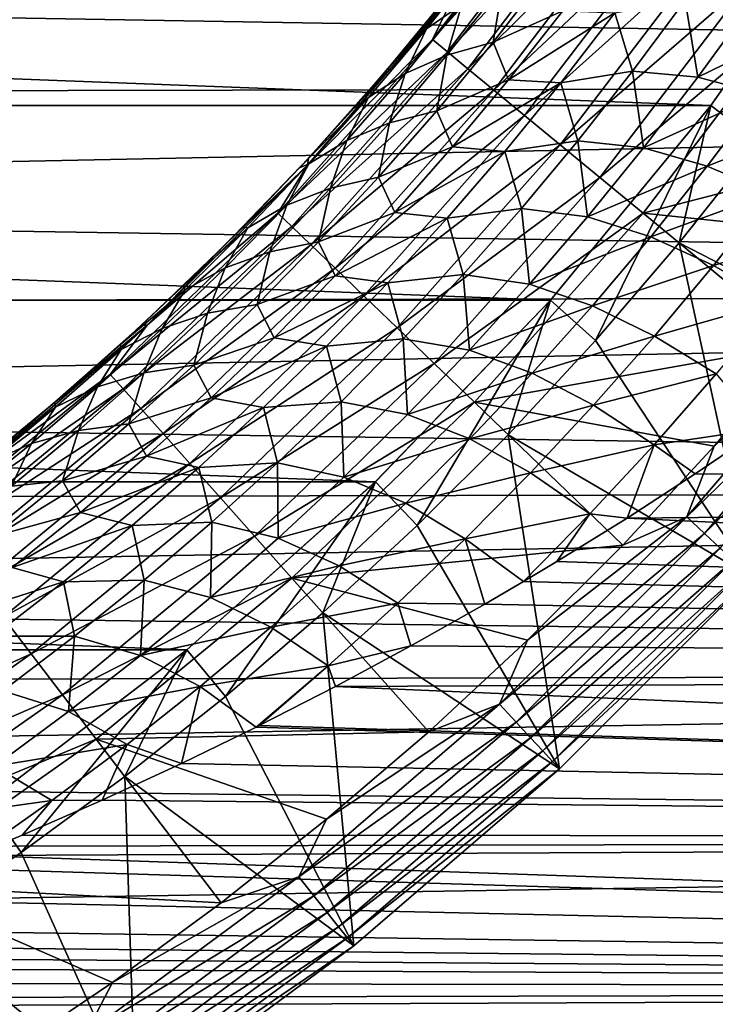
# Model space of a CAD drawing. Header units: metres. Extents: x -61 to 49, y -32 to 32.
# Tile 26 of 256: x -13.97 to -11.44, y -10.55 to -6.96. Entities that reach past the tile are written whole.
import ezdxf

# ---------------------------------------------------------------- set-up
doc = ezdxf.new("R2010")
doc.units = ezdxf.units.M
doc.layers.add('solid_K_27_40_10_000Y34', color=7, linetype='CONTINUOUS')

msp = doc.modelspace()

# ---------------------------------------------------------------- linework, layer by layer
at = {"layer": 'solid_K_27_40_10_000Y34'}
for points in [[(-12.470209, -7.034467, -19.317802), (-11.956754, -6.360878, -19.317802), (-12.388906, -6.867118, -19.077032)], [(-11.899531, -6.401126, -19.552031), (-11.956754, -6.360878, -19.317802), (-12.470209, -7.034467, -19.317802)], [(-21, -6.835874, 10.46522), (0, -7.191413, 10.224162), (0, -6.387662, 10.744659)], [(-12.416236, -7.078979, -19.552031), (-11.899531, -6.401126, -19.552031), (-12.470209, -7.034467, -19.317802)], [(-11.820434, -6.456763, -19.776541), (-11.899531, -6.401126, -19.552031), (-12.416236, -7.078979, -19.552031)], [(-12.341629, -7.140506, -19.776541), (-11.820434, -6.456763, -19.776541), (-12.416236, -7.078979, -19.552031)], [(-11.720531, -6.527032, -19.988293), (-11.820434, -6.456763, -19.776541), (-12.341629, -7.140506, -19.776541)], [(-31.072336, -6.522859, -32), (-10.927664, -6.522859, -32), (-11.456452, -7.274637, -32)], [(-30.543547, -7.274637, -32), (-31.072336, -6.522859, -32), (-11.456452, -7.274637, -32)], [(-12.247399, -7.218217, -19.988293), (-11.720531, -6.527032, -19.988293), (-12.341629, -7.140506, -19.776541)], [(-11.60118, -6.610982, -20.184416), (-11.720531, -6.527032, -19.988293), (-12.247399, -7.218217, -19.988293)], [(-11.456484, -7.274676, -30), (-10.927658, -6.522849, -30), (-11.281076, -7.408228, -30)], [(-10.927664, -6.522859, -32), (-10.927658, -6.522849, -30), (-11.456484, -7.274676, -30)], [(-11.456452, -7.274637, -32), (-10.927664, -6.522859, -32), (-11.456484, -7.274676, -30)], [(-12.134824, -7.311057, -20.184416), (-11.60118, -6.610982, -20.184416), (-12.247399, -7.218217, -19.988293)], [(-11.463995, -6.707476, -20.362253), (-11.60118, -6.610982, -20.184416), (-12.134824, -7.311057, -20.184416)], [(-12.005427, -7.417769, -20.362253), (-11.463995, -6.707476, -20.362253), (-12.134824, -7.311057, -20.184416)], [(-11.310836, -6.815206, -20.519396), (-11.463995, -6.707476, -20.362253), (-12.005427, -7.417769, -20.362253)], [(-12.286149, -6.737377, -13.015326), (-12.566501, -7.062301, -13.0898), (-12.386009, -6.840991, -13.295237)], [(-12.286149, -6.737377, -13.015326), (-12.491777, -6.995332, -12.777101), (-12.566501, -7.062301, -13.0898)], [(-12.363245, -6.906886, -12.504173), (-12.491777, -6.995332, -12.777101), (-12.286149, -6.737377, -13.015326)], [(-12.566501, -7.062301, -13.0898), (-12.635533, -7.143928, -18.834936), (-12.361513, -6.810032, -18.834936)], [(-12.388906, -6.867118, -19.077032), (-12.361513, -6.810032, -18.834936), (-12.635533, -7.143928, -18.834936)], [(-12.386009, -6.840991, -13.295237), (-12.566501, -7.062301, -13.0898), (-12.361513, -6.810032, -18.834936)], [(-12.049831, -6.788168, -11.972898), (-12.249177, -7.044348, -11.734884), (-12.215554, -6.837656, -12.235423)], [(-11.995633, -6.929898, -11.564019), (-12.249177, -7.044348, -11.734884), (-12.049831, -6.788168, -11.972898)], [(-11.860965, -7.536907, -20.519396), (-11.310836, -6.815206, -20.519396), (-12.005427, -7.417769, -20.362253)], [(-11.860965, -7.536907, -20.519396), (-11.14395, -6.932589, -20.653589), (-11.310836, -6.815206, -20.519396)], [(-21, -6.835874, 10.46522), (-21, -7.234381, 10.193809), (0, -7.191413, 10.224162)], [(-12.215554, -6.837656, -12.235423), (-12.418338, -7.091099, -11.995712), (-12.363245, -6.906886, -12.504173)], [(-12.249177, -7.044348, -11.734884), (-12.418338, -7.091099, -11.995712), (-12.215554, -6.837656, -12.235423)], [(-12.926166, -7.491424, -19.077032), (-12.388906, -6.867118, -19.077032), (-12.922451, -7.466807, -18.834936)], [(-12.470209, -7.034467, -19.317802), (-12.388906, -6.867118, -19.077032), (-12.926166, -7.491424, -19.077032)], [(-12.388906, -6.867118, -19.077032), (-12.635533, -7.143928, -18.834936), (-12.922451, -7.466807, -18.834936)], [(-12.363245, -6.906886, -12.504173), (-12.570115, -7.158178, -12.262726), (-12.491777, -6.995332, -12.777101)], [(-12.418338, -7.091099, -11.995712), (-12.570115, -7.158178, -12.262726), (-12.363245, -6.906886, -12.504173)], [(-11.550365, -6.891546, -11.130092), (-11.742321, -7.150098, -10.899788), (-11.806649, -6.937112, -11.308573)], [(-11.504465, -7.171496, -10.698985), (-11.742321, -7.150098, -10.899788), (-11.550365, -6.891546, -11.130092)], [(-11.314032, -6.908529, -10.92696), (-11.504465, -7.171496, -10.698985), (-11.550365, -6.891546, -11.130092)], [(-11.080935, -6.964597, -10.722976), (-11.504465, -7.171496, -10.698985), (-11.314032, -6.908529, -10.92696)], [(-11.995633, -6.929898, -11.564019), (-12.193418, -7.181051, -11.328085), (-12.249177, -7.044348, -11.734884)], [(-11.806649, -6.937112, -11.308573), (-12.193418, -7.181051, -11.328085), (-11.995633, -6.929898, -11.564019)], [(-11.806649, -6.937112, -11.308573), (-12.003397, -7.192503, -11.073278), (-12.193418, -7.181051, -11.328085)], [(-11.742321, -7.150098, -10.899788), (-12.003397, -7.192503, -11.073278), (-11.806649, -6.937112, -11.308573)], [(-11.860965, -7.536907, -20.519396), (-11.703555, -7.666721, -20.653589), (-11.14395, -6.932589, -20.653589)], [(-10.530504, -7.364078, -21.086603), (-11.14395, -6.932589, -20.653589), (-11.703555, -7.666721, -20.653589)], [(-11.080935, -6.964597, -10.722976), (-11.271682, -7.23281, -10.496118), (-11.504465, -7.171496, -10.698985)], [(-12.491777, -6.995332, -12.777101), (-12.755982, -7.282594, -12.875521), (-12.566501, -7.062301, -13.0898)], [(-12.491777, -6.995332, -12.777101), (-12.703352, -7.245075, -12.533889), (-12.755982, -7.282594, -12.875521)], [(-12.570115, -7.158178, -12.262726), (-12.703352, -7.245075, -12.533889), (-12.491777, -6.995332, -12.777101)], [(-13.03372, -7.666776, -19.317802), (-12.470209, -7.034467, -19.317802), (-12.926166, -7.491424, -19.077032)], [(-12.416236, -7.078979, -19.552031), (-12.470209, -7.034467, -19.317802), (-13.03372, -7.666776, -19.317802)], [(-12.566501, -7.062301, -13.0898), (-12.755982, -7.282594, -12.875521), (-12.635533, -7.143928, -18.834936)], [(-12.249177, -7.044348, -11.734884), (-12.454937, -7.293515, -11.491986), (-12.418338, -7.091099, -11.995712)], [(-12.193418, -7.181051, -11.328085), (-12.454937, -7.293515, -11.491986), (-12.249177, -7.044348, -11.734884)], [(-12.983313, -7.715288, -19.552031), (-12.416236, -7.078979, -19.552031), (-13.03372, -7.666776, -19.317802)], [(-12.341629, -7.140506, -19.776541), (-12.416236, -7.078979, -19.552031), (-12.983313, -7.715288, -19.552031)], [(-12.418338, -7.091099, -11.995712), (-12.627295, -7.337183, -11.751252), (-12.570115, -7.158178, -12.262726)], [(-12.454937, -7.293515, -11.491986), (-12.627295, -7.337183, -11.751252), (-12.418338, -7.091099, -11.995712)], [(-12.913634, -7.782347, -19.776541), (-12.341629, -7.140506, -19.776541), (-12.983313, -7.715288, -19.552031)], [(-12.755982, -7.282594, -12.875521), (-12.922451, -7.466807, -18.834936), (-12.635533, -7.143928, -18.834936)], [(-12.247399, -7.218217, -19.988293), (-12.341629, -7.140506, -19.776541), (-12.913634, -7.782347, -19.776541)], [(-12.570115, -7.158178, -12.262726), (-12.782925, -7.401735, -12.016665), (-12.703352, -7.245075, -12.533889)], [(-12.627295, -7.337183, -11.751252), (-12.782925, -7.401735, -12.016665), (-12.570115, -7.158178, -12.262726)], [(-11.742321, -7.150098, -10.899788), (-11.94107, -7.402732, -10.664668), (-12.003397, -7.192503, -11.073278)], [(-11.701909, -7.428766, -10.466085), (-11.94107, -7.402732, -10.664668), (-11.742321, -7.150098, -10.899788)], [(-11.504465, -7.171496, -10.698985), (-11.701909, -7.428766, -10.466085), (-11.742321, -7.150098, -10.899788)], [(-11.271682, -7.23281, -10.496118), (-11.701909, -7.428766, -10.466085), (-11.504465, -7.171496, -10.698985)], [(-21, -7.622125, 9.90723), (0, -7.952963, 9.643664), (0, -7.191413, 10.224162)], [(-21, -7.234381, 10.193809), (-21, -7.622125, 9.90723), (0, -7.191413, 10.224162)], [(-12.193418, -7.181051, -11.328085), (-12.397575, -7.425706, -11.087583), (-12.454937, -7.293515, -11.491986)], [(-12.003397, -7.192503, -11.073278), (-12.397575, -7.425706, -11.087583), (-12.193418, -7.181051, -11.328085)], [(-12.003397, -7.192503, -11.073278), (-12.206803, -7.441621, -10.83329), (-12.397575, -7.425706, -11.087583)], [(-11.94107, -7.402732, -10.664668), (-12.206803, -7.441621, -10.83329), (-12.003397, -7.192503, -11.073278)], [(-12.703352, -7.245075, -12.533889), (-12.954713, -7.501556, -12.652032), (-12.755982, -7.282594, -12.875521)], [(-12.703352, -7.245075, -12.533889), (-12.920643, -7.486678, -12.286203), (-12.954713, -7.501556, -12.652032)], [(-12.782925, -7.401735, -12.016665), (-12.920643, -7.486678, -12.286203), (-12.703352, -7.245075, -12.533889)], [(-12.82563, -7.867042, -19.988293), (-12.247399, -7.218217, -19.988293), (-12.913634, -7.782347, -19.776541)], [(-12.134824, -7.311057, -20.184416), (-12.247399, -7.218217, -19.988293), (-12.82563, -7.867042, -19.988293)], [(-11.271682, -7.23281, -10.496118), (-11.469692, -7.495466, -10.264235), (-11.701909, -7.428766, -10.466085)], [(-11.039058, -7.32537, -10.300917), (-11.469692, -7.495466, -10.264235), (-11.271682, -7.23281, -10.496118)], [(-30.543547, -7.274637, -32), (-11.456452, -7.274637, -32), (-12.041273, -7.983788, -32)], [(-29.958727, -7.983788, -32), (-30.543547, -7.274637, -32), (-12.041273, -7.983788, -32)], [(-12.041308, -7.983829, -30), (-11.456484, -7.274676, -30), (-11.87663, -8.1304, -30)], [(-12.041273, -7.983788, -32), (-11.456484, -7.274676, -30), (-12.041308, -7.983829, -30)], [(-12.041273, -7.983788, -32), (-11.456452, -7.274637, -32), (-11.456484, -7.274676, -30)], [(-11.456484, -7.274676, -30), (-11.572005, -7.775123, -30), (-11.87663, -8.1304, -30)], [(-11.456484, -7.274676, -30), (-11.281076, -7.408228, -30), (-11.572005, -7.775123, -30)], [(-12.755982, -7.282594, -12.875521), (-12.954713, -7.501556, -12.652032), (-12.922451, -7.466807, -18.834936)], [(-12.720491, -7.968228, -20.184416), (-12.134824, -7.311057, -20.184416), (-12.82563, -7.867042, -19.988293)], [(-12.005427, -7.417769, -20.362253), (-12.134824, -7.311057, -20.184416), (-12.720491, -7.968228, -20.184416)], [(-12.454937, -7.293515, -11.491986), (-12.666971, -7.535683, -11.244678), (-12.627295, -7.337183, -11.751252)], [(-12.397575, -7.425706, -11.087583), (-12.666971, -7.535683, -11.244678), (-12.454937, -7.293515, -11.491986)], [(-12.627295, -7.337183, -11.751252), (-12.842263, -7.575943, -11.502523), (-12.782925, -7.401735, -12.016665)], [(-12.666971, -7.535683, -11.244678), (-12.842263, -7.575943, -11.502523), (-12.627295, -7.337183, -11.751252)], [(-11.039058, -7.32537, -10.300917), (-11.239, -7.593993, -10.069345), (-11.469692, -7.495466, -10.264235)], [(-10.820251, -7.759685, -21.086603), (-10.530504, -7.364078, -21.086603), (-11.703555, -7.666721, -20.653589)], [(-12.782925, -7.401735, -12.016665), (-13.001493, -7.637611, -11.766484), (-12.920643, -7.486678, -12.286203)], [(-12.842263, -7.575943, -11.502523), (-13.001493, -7.637611, -11.766484), (-12.782925, -7.401735, -12.016665)], [(-12.599645, -8.084532, -20.362253), (-12.005427, -7.417769, -20.362253), (-12.720491, -7.968228, -20.184416)], [(-11.860965, -7.536907, -20.519396), (-12.005427, -7.417769, -20.362253), (-12.599645, -8.084532, -20.362253)], [(-11.94107, -7.402732, -10.664668), (-12.146554, -7.649417, -10.425144), (-12.206803, -7.441621, -10.83329)], [(-11.906314, -7.680293, -10.228664), (-12.146554, -7.649417, -10.425144), (-11.94107, -7.402732, -10.664668)], [(-11.701909, -7.428766, -10.466085), (-11.906314, -7.680293, -10.228664), (-11.94107, -7.402732, -10.664668)], [(-10.663839, -8.242901, -28.999958), (-11.572005, -7.775123, -30), (-11.281076, -7.408228, -30)], [(-12.397575, -7.425706, -11.087583), (-12.608022, -7.663866, -10.842945), (-12.666971, -7.535683, -11.244678)], [(-12.206803, -7.441621, -10.83329), (-12.608022, -7.663866, -10.842945), (-12.397575, -7.425706, -11.087583)], [(-12.206803, -7.441621, -10.83329), (-12.416798, -7.684453, -10.589037), (-12.608022, -7.663866, -10.842945)], [(-12.146554, -7.649417, -10.425144), (-12.416798, -7.684453, -10.589037), (-12.206803, -7.441621, -10.83329)], [(-11.469692, -7.495466, -10.264235), (-11.906314, -7.680293, -10.228664), (-11.701909, -7.428766, -10.466085)], [(-13.508576, -8.073834, -19.077032), (-12.926166, -7.491424, -19.077032), (-13.221824, -7.778173, -18.834936)], [(-13.03372, -7.666776, -19.317802), (-12.926166, -7.491424, -19.077032), (-13.508576, -8.073834, -19.077032)], [(-13.162728, -7.718625, -12.41969), (-13.221824, -7.778173, -18.834936), (-12.922451, -7.466807, -18.834936)], [(-12.926166, -7.491424, -19.077032), (-12.922451, -7.466807, -18.834936), (-13.221824, -7.778173, -18.834936)], [(-12.954713, -7.501556, -12.652032), (-13.162728, -7.718625, -12.41969), (-12.922451, -7.466807, -18.834936)], [(-12.920643, -7.486678, -12.286203), (-13.162728, -7.718625, -12.41969), (-12.954713, -7.501556, -12.652032)], [(-12.920643, -7.486678, -12.286203), (-13.143447, -7.720218, -12.034547), (-13.162728, -7.718625, -12.41969)], [(-13.001493, -7.637611, -11.766484), (-13.143447, -7.720218, -12.034547), (-12.920643, -7.486678, -12.286203)], [(-11.469692, -7.495466, -10.264235), (-11.674929, -7.752506, -10.027721), (-11.906314, -7.680293, -10.228664)], [(-11.239, -7.593993, -10.069345), (-11.674929, -7.752506, -10.027721), (-11.469692, -7.495466, -10.264235)], [(-12.666971, -7.535683, -11.244678), (-12.885177, -7.770875, -10.993418), (-12.842263, -7.575943, -11.502523)], [(-12.608022, -7.663866, -10.842945), (-12.885177, -7.770875, -10.993418), (-12.666971, -7.535683, -11.244678)], [(-12.464725, -8.214378, -20.519396), (-11.860965, -7.536907, -20.519396), (-12.599645, -8.084532, -20.362253)], [(-12.464725, -8.214378, -20.519396), (-11.703555, -7.666721, -20.653589), (-11.860965, -7.536907, -20.519396)], [(-12.842263, -7.575943, -11.502523), (-13.063121, -7.807419, -11.249996), (-13.001493, -7.637611, -11.766484)], [(-12.885177, -7.770875, -10.993418), (-13.063121, -7.807419, -11.249996), (-12.842263, -7.575943, -11.502523)], [(-11.239, -7.593993, -10.069345), (-11.446454, -7.857068, -9.833045), (-11.674929, -7.752506, -10.027721)], [(-11.007528, -7.718566, -9.887938), (-11.446454, -7.857068, -9.833045), (-11.239, -7.593993, -10.069345)], [(-21, -7.622125, 9.90723), (-21, -7.998529, 9.605911), (0, -7.952963, 9.643664)], [(-13.001493, -7.637611, -11.766484), (-13.225675, -7.865869, -11.512659), (-13.143447, -7.720218, -12.034547)], [(-13.063121, -7.807419, -11.249996), (-13.225675, -7.865869, -11.512659), (-13.001493, -7.637611, -11.766484)], [(-13.643981, -8.254092, -19.317802), (-13.03372, -7.666776, -19.317802), (-13.508576, -8.073834, -19.077032)], [(-12.983313, -7.715288, -19.552031), (-13.03372, -7.666776, -19.317802), (-13.643981, -8.254092, -19.317802)], [(-12.608022, -7.663866, -10.842945), (-12.824676, -7.895535, -10.594599), (-12.885177, -7.770875, -10.993418)], [(-12.416798, -7.684453, -10.589037), (-12.824676, -7.895535, -10.594599), (-12.608022, -7.663866, -10.842945)], [(-12.464725, -8.214378, -20.519396), (-12.317714, -8.355861, -20.653589), (-11.703555, -7.666721, -20.653589)], [(-12.146554, -7.649417, -10.425144), (-12.358726, -7.890128, -10.181617), (-12.416798, -7.684453, -10.589037)], [(-12.117647, -7.926037, -9.987111), (-12.358726, -7.890128, -10.181617), (-12.146554, -7.649417, -10.425144)], [(-11.124938, -8.143903, -21.086603), (-11.703555, -7.666721, -20.653589), (-12.317714, -8.355861, -20.653589)], [(-11.906314, -7.680293, -10.228664), (-12.117647, -7.926037, -9.987111), (-12.146554, -7.649417, -10.425144)], [(-11.124938, -8.143903, -21.086603), (-10.820251, -7.759685, -21.086603), (-11.703555, -7.666721, -20.653589)], [(-12.416798, -7.684453, -10.589037), (-12.63332, -7.920989, -10.340939), (-12.824676, -7.895535, -10.594599)], [(-12.358726, -7.890128, -10.181617), (-12.63332, -7.920989, -10.340939), (-12.416798, -7.684453, -10.589037)], [(-11.674929, -7.752506, -10.027721), (-12.117647, -7.926037, -9.987111), (-11.906314, -7.680293, -10.228664)], [(-13.597435, -8.306321, -19.552031), (-12.983313, -7.715288, -19.552031), (-13.643981, -8.254092, -19.317802)], [(-12.913634, -7.782347, -19.776541), (-12.983313, -7.715288, -19.552031), (-13.597435, -8.306321, -19.552031)], [(-13.162728, -7.718625, -12.41969), (-13.380006, -7.933202, -12.179298), (-13.221824, -7.778173, -18.834936)], [(-13.143447, -7.720218, -12.034547), (-13.380006, -7.933202, -12.179298), (-13.162728, -7.718625, -12.41969)], [(-13.143447, -7.720218, -12.034547), (-13.371599, -7.945777, -11.779405), (-13.380006, -7.933202, -12.179298)], [(-13.225675, -7.865869, -11.512659), (-13.371599, -7.945777, -11.779405), (-13.143447, -7.720218, -12.034547)], [(-11.007528, -7.718566, -9.887938), (-11.218265, -7.988069, -9.651456), (-11.446454, -7.857068, -9.833045)], [(-13.533094, -8.378517, -19.776541), (-12.913634, -7.782347, -19.776541), (-13.597435, -8.306321, -19.552031)], [(-13.380006, -7.933202, -12.179298), (-13.533191, -8.077546, -18.834936), (-13.221824, -7.778173, -18.834936)], [(-13.508576, -8.073834, -19.077032), (-13.221824, -7.778173, -18.834936), (-13.533191, -8.077546, -18.834936)], [(-12.82563, -7.867042, -19.988293), (-12.913634, -7.782347, -19.776541), (-13.533094, -8.378517, -19.776541)], [(-12.885177, -7.770875, -10.993418), (-13.109462, -7.999116, -10.73866), (-13.063121, -7.807419, -11.249996)], [(-12.824676, -7.895535, -10.594599), (-13.109462, -7.999116, -10.73866), (-12.885177, -7.770875, -10.993418)], [(-11.674929, -7.752506, -10.027721), (-11.887369, -8.003879, -9.786963), (-12.117647, -7.926037, -9.987111)], [(-11.446454, -7.857068, -9.833045), (-11.887369, -8.003879, -9.786963), (-11.674929, -7.752506, -10.027721)], [(-11.308533, -8.992056, -28.999958), (-11.87663, -8.1304, -30), (-11.572005, -7.775123, -30)], [(-11.308533, -8.992056, -28.999958), (-11.572005, -7.775123, -30), (-10.663839, -8.242901, -28.999958)], [(-13.063121, -7.807419, -11.249996), (-13.289759, -8.031658, -10.994133), (-13.225675, -7.865869, -11.512659)], [(-13.109462, -7.999116, -10.73866), (-13.289759, -8.031658, -10.994133), (-13.063121, -7.807419, -11.249996)], [(-13.451832, -8.469701, -19.988293), (-12.82563, -7.867042, -19.988293), (-13.533094, -8.378517, -19.776541)], [(-13.225675, -7.865869, -11.512659), (-13.455341, -8.086572, -11.255665), (-13.371599, -7.945777, -11.779405)], [(-13.289759, -8.031658, -10.994133), (-13.455341, -8.086572, -11.255665), (-13.225675, -7.865869, -11.512659)], [(-12.720491, -7.968228, -20.184416), (-12.82563, -7.867042, -19.988293), (-13.451832, -8.469701, -19.988293)], [(-12.358726, -7.890128, -10.181617), (-12.57757, -8.124846, -9.934483), (-12.63332, -7.920989, -10.340939)], [(-12.335903, -8.165968, -9.741812), (-12.57757, -8.124846, -9.934483), (-12.358726, -7.890128, -10.181617)], [(-12.117647, -7.926037, -9.987111), (-12.335903, -8.165968, -9.741812), (-12.358726, -7.890128, -10.181617)], [(-11.446454, -7.857068, -9.833045), (-11.661409, -8.114532, -9.592397), (-11.887369, -8.003879, -9.786963)], [(-11.218265, -7.988069, -9.651456), (-11.661409, -8.114532, -9.592397), (-11.446454, -7.857068, -9.833045)], [(-12.824676, -7.895535, -10.594599), (-13.047504, -8.120729, -10.342966), (-13.109462, -7.999116, -10.73866)], [(-12.63332, -7.920989, -10.340939), (-13.047504, -8.120729, -10.342966), (-12.824676, -7.895535, -10.594599)], [(-12.63332, -7.920989, -10.340939), (-12.856354, -8.151228, -10.089414), (-13.047504, -8.120729, -10.342966)], [(-12.57757, -8.124846, -9.934483), (-12.856354, -8.151228, -10.089414), (-12.63332, -7.920989, -10.340939)], [(-11.887369, -8.003879, -9.786963), (-12.335903, -8.165968, -9.741812), (-12.117647, -7.926037, -9.987111)], [(-21, -8.363032, 9.290301), (0, -8.667844, 9.006574), (0, -7.952963, 9.643664)], [(-21, -7.998529, 9.605911), (-21, -8.363032, 9.290301), (0, -7.952963, 9.643664)], [(-13.380006, -7.933202, -12.179298), (-13.607479, -8.14559, -11.930001), (-13.533191, -8.077546, -18.834936)], [(-13.371599, -7.945777, -11.779405), (-13.607479, -8.14559, -11.930001), (-13.380006, -7.933202, -12.179298)], [(-13.371599, -7.945777, -11.779405), (-13.604949, -8.163439, -11.521261), (-13.607479, -8.14559, -11.930001)], [(-13.455341, -8.086572, -11.255665), (-13.604949, -8.163439, -11.521261), (-13.371599, -7.945777, -11.779405)], [(-29.958727, -7.983788, -32), (-12.041273, -7.983788, -32), (-12.678736, -8.646176, -32)], [(-29.321264, -8.646176, -32), (-29.958727, -7.983788, -32), (-12.678736, -8.646176, -32)], [(-13.354748, -8.578637, -20.184416), (-12.720491, -7.968228, -20.184416), (-13.451832, -8.469701, -19.988293)], [(-12.599645, -8.084532, -20.362253), (-12.720491, -7.968228, -20.184416), (-13.354748, -8.578637, -20.184416)], [(-12.678736, -8.646176, -32), (-12.041273, -7.983788, -32), (-12.678723, -8.646165, -30)], [(-12.041273, -7.983788, -32), (-12.041308, -7.983829, -30), (-12.678723, -8.646165, -30)], [(-12.678723, -8.646165, -30), (-12.041308, -7.983829, -30), (-12.52579, -8.804956, -30)], [(-12.041308, -7.983829, -30), (-12.194932, -8.47409, -30), (-12.52579, -8.804956, -30)], [(-12.041308, -7.983829, -30), (-11.87663, -8.1304, -30), (-12.194932, -8.47409, -30)], [(-11.218265, -7.988069, -9.651456), (-11.436805, -8.251967, -9.410531), (-11.661409, -8.114532, -9.592397)], [(-13.289759, -8.031658, -10.994133), (-13.522117, -8.248708, -10.735396), (-13.455341, -8.086572, -11.255665)], [(-13.339791, -8.220441, -10.480857), (-13.522117, -8.248708, -10.735396), (-13.289759, -8.031658, -10.994133)], [(-13.109462, -7.999116, -10.73866), (-13.339791, -8.220441, -10.480857), (-13.289759, -8.031658, -10.994133)], [(-13.047504, -8.120729, -10.342966), (-13.339791, -8.220441, -10.480857), (-13.109462, -7.999116, -10.73866)], [(-11.887369, -8.003879, -9.786963), (-12.107022, -8.249542, -9.542337), (-12.335903, -8.165968, -9.741812)], [(-11.661409, -8.114532, -9.592397), (-12.107022, -8.249542, -9.542337), (-11.887369, -8.003879, -9.786963)], [(-11.54474, -8.773199, -21.15247), (-10.915557, -8.042075, -21.15247), (-11.444118, -8.516169, -21.086603)], [(-10.845923, -8.097606, -21.230787), (-10.915557, -8.042075, -21.15247), (-11.54474, -8.773199, -21.15247)], [(-10.915557, -8.042075, -21.15247), (-11.124938, -8.143903, -21.086603), (-11.444118, -8.516169, -21.086603)], [(-14.132882, -8.611094, -19.077032), (-13.508576, -8.073834, -19.077032), (-13.856071, -8.364465, -18.834936)], [(-13.643981, -8.254092, -19.317802), (-13.508576, -8.073834, -19.077032), (-14.132882, -8.611094, -19.077032)], [(-13.508576, -8.073834, -19.077032), (-13.533191, -8.077546, -18.834936), (-13.856071, -8.364465, -18.834936)], [(-13.846087, -8.355927, -11.670412), (-13.856071, -8.364465, -18.834936), (-13.533191, -8.077546, -18.834936)], [(-13.607479, -8.14559, -11.930001), (-13.846087, -8.355927, -11.670412), (-13.533191, -8.077546, -18.834936)], [(-13.455341, -8.086572, -11.255665), (-13.690411, -8.299788, -10.995973), (-13.604949, -8.163439, -11.521261)], [(-13.522117, -8.248708, -10.735396), (-13.690411, -8.299788, -10.995973), (-13.455341, -8.086572, -11.255665)], [(-13.243157, -8.703851, -20.362253), (-12.599645, -8.084532, -20.362253), (-13.354748, -8.578637, -20.184416)], [(-12.464725, -8.214378, -20.519396), (-12.599645, -8.084532, -20.362253), (-13.243157, -8.703851, -20.362253)], [(-11.479451, -8.833778, -21.230787), (-10.845923, -8.097606, -21.230787), (-11.54474, -8.773199, -21.15247)], [(-10.784945, -8.146234, -21.320135), (-10.845923, -8.097606, -21.230787), (-11.479451, -8.833778, -21.230787)], [(-13.047504, -8.120729, -10.342966), (-13.276498, -8.339465, -10.088468), (-13.339791, -8.220441, -10.480857)], [(-12.856354, -8.151228, -10.089414), (-13.276498, -8.339465, -10.088468), (-13.047504, -8.120729, -10.342966)], [(-12.57757, -8.124846, -9.934483), (-12.803115, -8.353565, -9.684135), (-12.856354, -8.151228, -10.089414)], [(-12.561124, -8.400065, -9.493151), (-12.803115, -8.353565, -9.684135), (-12.57757, -8.124846, -9.934483)], [(-12.335903, -8.165968, -9.741812), (-12.561124, -8.400065, -9.493151), (-12.57757, -8.124846, -9.934483)], [(-11.308533, -8.992056, -28.999958), (-12.194932, -8.47409, -30), (-11.87663, -8.1304, -30)], [(-11.661409, -8.114532, -9.592397), (-11.883887, -8.366334, -9.347775), (-12.107022, -8.249542, -9.542337)], [(-11.436805, -8.251967, -9.410531), (-11.883887, -8.366334, -9.347775), (-11.661409, -8.114532, -9.592397)], [(-13.604949, -8.163439, -11.521261), (-13.846087, -8.355927, -11.670412), (-13.607479, -8.14559, -11.930001)], [(-13.604949, -8.163439, -11.521261), (-13.843391, -8.373289, -11.260599), (-13.846087, -8.355927, -11.670412)], [(-13.690411, -8.299788, -10.995973), (-13.843391, -8.373289, -11.260599), (-13.604949, -8.163439, -11.521261)], [(-12.856354, -8.151228, -10.089414), (-13.085912, -8.375174, -9.834873), (-13.276498, -8.339465, -10.088468)], [(-12.803115, -8.353565, -9.684135), (-13.085912, -8.375174, -9.834873), (-12.856354, -8.151228, -10.089414)], [(-12.107022, -8.249542, -9.542337), (-12.561124, -8.400065, -9.493151), (-12.335903, -8.165968, -9.741812)], [(-11.444118, -8.516169, -21.086603), (-11.124938, -8.143903, -21.086603), (-12.317714, -8.355861, -20.653589)], [(-11.422277, -8.886827, -21.320135), (-10.784945, -8.146234, -21.320135), (-11.479451, -8.833778, -21.230787)], [(-13.522117, -8.248708, -10.735396), (-13.76015, -8.458618, -10.474246), (-13.690411, -8.299788, -10.995973)], [(-13.576139, -8.434881, -10.220457), (-13.76015, -8.458618, -10.474246), (-13.522117, -8.248708, -10.735396)], [(-13.339791, -8.220441, -10.480857), (-13.576139, -8.434881, -10.220457), (-13.522117, -8.248708, -10.735396)], [(-13.276498, -8.339465, -10.088468), (-13.576139, -8.434881, -10.220457), (-13.339791, -8.220441, -10.480857)], [(-13.118574, -8.843645, -20.519396), (-12.464725, -8.214378, -20.519396), (-13.243157, -8.703851, -20.362253)], [(-13.118574, -8.843645, -20.519396), (-12.317714, -8.355861, -20.653589), (-12.464725, -8.214378, -20.519396)], [(-12.107022, -8.249542, -9.542337), (-12.333943, -8.489466, -9.294225), (-12.561124, -8.400065, -9.493151)], [(-11.883887, -8.366334, -9.347775), (-12.333943, -8.489466, -9.294225), (-12.107022, -8.249542, -9.542337)], [(-14.297409, -8.792972, -19.317802), (-13.643981, -8.254092, -19.317802), (-14.132882, -8.611094, -19.077032)], [(-13.597435, -8.306321, -19.552031), (-13.643981, -8.254092, -19.317802), (-14.297409, -8.792972, -19.317802)], [(-11.436805, -8.251967, -9.410531), (-11.663187, -8.510203, -9.165538), (-11.883887, -8.366334, -9.347775)], [(-11.436805, -8.251967, -9.410531), (-11.271135, -8.451926, -9.209502), (-11.663187, -8.510203, -9.165538)], [(-14.254998, -8.84861, -19.552031), (-13.597435, -8.306321, -19.552031), (-14.297409, -8.792972, -19.317802)], [(-13.533094, -8.378517, -19.776541), (-13.597435, -8.306321, -19.552031), (-14.254998, -8.84861, -19.552031)], [(-13.690411, -8.299788, -10.995973), (-13.930817, -8.50558, -10.734054), (-13.843391, -8.373289, -11.260599)], [(-13.76015, -8.458618, -10.474246), (-13.930817, -8.50558, -10.734054), (-13.690411, -8.299788, -10.995973)], [(-13.846087, -8.355927, -11.670412), (-14.09177, -8.560162, -11.406532), (-13.856071, -8.364465, -18.834936)], [(-13.843391, -8.373289, -11.260599), (-14.09177, -8.560162, -11.406532), (-13.846087, -8.355927, -11.670412)], [(-13.276498, -8.339465, -10.088468), (-13.511683, -8.551761, -9.831524), (-13.576139, -8.434881, -10.220457)], [(-13.085912, -8.375174, -9.834873), (-13.511683, -8.551761, -9.831524), (-13.276498, -8.339465, -10.088468)], [(-13.118574, -8.843645, -20.519396), (-12.982824, -8.995966, -20.653589), (-12.317714, -8.355861, -20.653589)], [(-12.803115, -8.353565, -9.684135), (-13.035407, -8.576275, -9.430966), (-13.085912, -8.375174, -9.834873)], [(-12.793368, -8.628309, -9.241506), (-13.035407, -8.576275, -9.430966), (-12.803115, -8.353565, -9.684135)], [(-11.777323, -8.875936, -21.086603), (-12.317714, -8.355861, -20.653589), (-12.982824, -8.995966, -20.653589)], [(-12.561124, -8.400065, -9.493151), (-12.793368, -8.628309, -9.241506), (-12.803115, -8.353565, -9.684135)], [(-11.777323, -8.875936, -21.086603), (-11.444118, -8.516169, -21.086603), (-12.317714, -8.355861, -20.653589)], [(-21, -8.363032, 9.290301), (-21, -8.715093, 8.960868), (0, -8.667844, 9.006574)], [(-14.196373, -8.925519, -19.776541), (-13.533094, -8.378517, -19.776541), (-14.254998, -8.84861, -19.552031)], [(-13.451832, -8.469701, -19.988293), (-13.533094, -8.378517, -19.776541), (-14.196373, -8.925519, -19.776541)], [(-14.09177, -8.560162, -11.406532), (-14.189965, -8.638485, -18.834936), (-13.856071, -8.364465, -18.834936)], [(-14.132882, -8.611094, -19.077032), (-13.856071, -8.364465, -18.834936), (-14.189965, -8.638485, -18.834936)], [(-13.843391, -8.373289, -11.260599), (-14.086836, -8.575408, -10.997898), (-14.09177, -8.560162, -11.406532)], [(-13.930817, -8.50558, -10.734054), (-14.086836, -8.575408, -10.997898), (-13.843391, -8.373289, -11.260599)], [(-13.085912, -8.375174, -9.834873), (-13.322044, -8.592832, -9.577734), (-13.511683, -8.551761, -9.831524)], [(-13.035407, -8.576275, -9.430966), (-13.322044, -8.592832, -9.577734), (-13.085912, -8.375174, -9.834873)], [(-11.883887, -8.366334, -9.347775), (-12.113957, -8.612432, -9.099553), (-12.333943, -8.489466, -9.294225)], [(-11.663187, -8.510203, -9.165538), (-12.113957, -8.612432, -9.099553), (-11.883887, -8.366334, -9.347775)], [(-12.333943, -8.489466, -9.294225), (-12.793368, -8.628309, -9.241506), (-12.561124, -8.400065, -9.493151)], [(-13.76015, -8.458618, -10.474246), (-14.003867, -8.661437, -10.211152), (-13.930817, -8.50558, -10.734054)], [(-13.818541, -8.642471, -9.95792), (-14.003867, -8.661437, -10.211152), (-13.76015, -8.458618, -10.474246)], [(-13.576139, -8.434881, -10.220457), (-13.818541, -8.642471, -9.95792), (-13.76015, -8.458618, -10.474246)], [(-13.511683, -8.551761, -9.831524), (-13.818541, -8.642471, -9.95792), (-13.576139, -8.434881, -10.220457)], [(-11.663187, -8.510203, -9.165538), (-11.271135, -8.451926, -9.209502), (-11.513271, -8.616458, -9.055753)], [(-11.513271, -8.616458, -9.055753), (-11.271135, -8.451926, -9.209502), (0, -8.667844, -9.006574)], [(-14.122329, -9.022655, -19.988293), (-13.451832, -8.469701, -19.988293), (-14.196373, -8.925519, -19.776541)], [(-13.354748, -8.578637, -20.184416), (-13.451832, -8.469701, -19.988293), (-14.122329, -9.022655, -19.988293)], [(-12.333943, -8.489466, -9.294225), (-12.568206, -8.723619, -9.042993), (-12.793368, -8.628309, -9.241506)], [(-12.113957, -8.612432, -9.099553), (-12.568206, -8.723619, -9.042993), (-12.333943, -8.489466, -9.294225)], [(-12.007814, -9.691348, -28.999958), (-12.52579, -8.804956, -30), (-12.194932, -8.47409, -30)], [(-12.007814, -9.691348, -28.999958), (-12.194932, -8.47409, -30), (-11.308533, -8.992056, -28.999958)], [(-13.930817, -8.50558, -10.734054), (-14.176539, -8.704013, -10.470389), (-14.086836, -8.575408, -10.997898)], [(-14.003867, -8.661437, -10.211152), (-14.176539, -8.704013, -10.470389), (-13.930817, -8.50558, -10.734054)], [(-11.663187, -8.510203, -9.165538), (-11.897492, -8.762728, -8.916844), (-12.113957, -8.612432, -9.099553)], [(-11.663187, -8.510203, -9.165538), (-11.761983, -8.777858, -8.899394), (-11.897492, -8.762728, -8.916844)], [(-11.54474, -8.773199, -21.15247), (-11.444118, -8.516169, -21.086603), (-11.777323, -8.875936, -21.086603)], [(-11.663187, -8.510203, -9.165538), (-11.513271, -8.616458, -9.055753), (-11.761983, -8.777858, -8.899394)], [(-13.511683, -8.551761, -9.831524), (-13.753135, -8.757634, -9.572566), (-13.818541, -8.642471, -9.95792)], [(-13.322044, -8.592832, -9.577734), (-13.753135, -8.757634, -9.572566), (-13.511683, -8.551761, -9.831524)], [(-14.033868, -9.138704, -20.184416), (-13.354748, -8.578637, -20.184416), (-14.122329, -9.022655, -19.988293)], [(-13.243157, -8.703851, -20.362253), (-13.354748, -8.578637, -20.184416), (-14.033868, -9.138704, -20.184416)], [(-13.322044, -8.592832, -9.577734), (-13.564851, -8.80421, -9.318419), (-13.753135, -8.757634, -9.572566)], [(-13.274558, -8.792973, -9.175376), (-13.564851, -8.80421, -9.318419), (-13.322044, -8.592832, -9.577734)], [(-13.035407, -8.576275, -9.430966), (-13.274558, -8.792973, -9.175376), (-13.322044, -8.592832, -9.577734)], [(-13.032762, -8.850687, -8.987265), (-13.274558, -8.792973, -9.175376), (-13.035407, -8.576275, -9.430966)], [(-12.793368, -8.628309, -9.241506), (-13.032762, -8.850687, -8.987265), (-13.035407, -8.576275, -9.430966)], [(-13.818541, -8.642471, -9.95792), (-14.067054, -8.843243, -9.693709), (-14.003867, -8.661437, -10.211152)], [(-13.753135, -8.757634, -9.572566), (-14.067054, -8.843243, -9.693709), (-13.818541, -8.642471, -9.95792)], [(-12.568206, -8.723619, -9.042993), (-13.032762, -8.850687, -8.987265), (-12.793368, -8.628309, -9.241506)], [(-12.113957, -8.612432, -9.099553), (-12.35171, -8.85279, -8.848096), (-12.568206, -8.723619, -9.042993)], [(-11.897492, -8.762728, -8.916844), (-12.35171, -8.85279, -8.848096), (-12.113957, -8.612432, -9.099553)], [(-11.761983, -8.777858, -8.899394), (-11.513271, -8.616458, -9.055753), (0, -8.667844, -9.006574)], [(-29.321264, -8.646176, -32), (-12.678736, -8.646176, -32), (-13.365071, -9.257853, -32)], [(-28.634928, -9.257853, -32), (-29.321264, -8.646176, -32), (-13.365071, -9.257853, -32)], [(-21, -9.054187, 8.618103), (0, -9.331859, 8.316627), (0, -8.667844, 9.006574)], [(-21, -8.715093, 8.960868), (-21, -9.054187, 8.618103), (0, -8.667844, 9.006574)], [(-13.365071, -9.257853, -32), (-12.678736, -8.646176, -32), (-13.365019, -9.257809, -30)], [(-13.365019, -9.257809, -30), (-12.678723, -8.646165, -30), (-13.224653, -9.427809, -30)], [(-12.678736, -8.646176, -32), (-12.678723, -8.646165, -30), (-13.365019, -9.257809, -30)], [(-12.678723, -8.646165, -30), (-12.869408, -9.123203, -30), (-13.224653, -9.427809, -30)], [(-12.678723, -8.646165, -30), (-12.52579, -8.804956, -30), (-12.869408, -9.123203, -30)], [(-11.761983, -8.777858, -8.899394), (0, -8.667844, -9.006574), (0, -9.331859, -8.316627)], [(-13.932191, -9.272093, -20.362253), (-13.243157, -8.703851, -20.362253), (-14.033868, -9.138704, -20.184416)], [(-13.118574, -8.843645, -20.519396), (-13.243157, -8.703851, -20.362253), (-13.932191, -9.272093, -20.362253)], [(-12.568206, -8.723619, -9.042993), (-12.809957, -8.951982, -8.789022), (-13.032762, -8.850687, -8.987265)], [(-12.35171, -8.85279, -8.848096), (-12.809957, -8.951982, -8.789022), (-12.568206, -8.723619, -9.042993)], [(-13.753135, -8.757634, -9.572566), (-14.00096, -8.957104, -9.312032), (-14.067054, -8.843243, -9.693709)], [(-13.564851, -8.80421, -9.318419), (-14.00096, -8.957104, -9.312032), (-13.753135, -8.757634, -9.572566)], [(-11.897492, -8.762728, -8.916844), (-12.139568, -9.009089, -8.665236), (-12.35171, -8.85279, -8.848096)], [(-12.226801, -9.45526, -21.15247), (-11.54474, -8.773199, -21.15247), (-12.124063, -9.222675, -21.086603)], [(-11.479451, -8.833778, -21.230787), (-11.54474, -8.773199, -21.15247), (-12.226801, -9.45526, -21.15247)], [(-11.897492, -8.762728, -8.916844), (-12.017281, -8.935846, -8.740746), (-12.139568, -9.009089, -8.665236)], [(-11.54474, -8.773199, -21.15247), (-11.777323, -8.875936, -21.086603), (-12.124063, -9.222675, -21.086603)], [(-11.897492, -8.762728, -8.916844), (-11.761983, -8.777858, -8.899394), (-12.017281, -8.935846, -8.740746)], [(-12.017281, -8.935846, -8.740746), (-11.761983, -8.777858, -8.899394), (0, -9.331859, -8.316627)], [(-13.564851, -8.80421, -9.318419), (-13.814472, -9.009313, -9.057357), (-14.00096, -8.957104, -9.312032)], [(-13.520707, -9.003654, -8.917763), (-13.814472, -9.009313, -9.057357), (-13.564851, -8.80421, -9.318419)], [(-13.274558, -8.792973, -9.175376), (-13.520707, -9.003654, -8.917763), (-13.564851, -8.80421, -9.318419)], [(-13.279458, -9.067185, -8.730812), (-13.520707, -9.003654, -8.917763), (-13.274558, -8.792973, -9.175376)], [(-13.032762, -8.850687, -8.987265), (-13.279458, -9.067185, -8.730812), (-13.274558, -8.792973, -9.175376)], [(-12.007814, -9.691348, -28.999958), (-12.869408, -9.123203, -30), (-12.52579, -8.804956, -30)], [(-13.818674, -9.421013, -20.519396), (-13.118574, -8.843645, -20.519396), (-13.932191, -9.272093, -20.362253)], [(-13.818674, -9.421013, -20.519396), (-12.982824, -8.995966, -20.653589), (-13.118574, -8.843645, -20.519396)], [(-12.809957, -8.951982, -8.789022), (-13.279458, -9.067185, -8.730812), (-13.032762, -8.850687, -8.987265)], [(-12.35171, -8.85279, -8.848096), (-12.597312, -9.087378, -8.593779), (-12.809957, -8.951982, -8.789022)], [(-12.35171, -8.85279, -8.848096), (-12.280163, -9.091421, -8.578815), (-12.597312, -9.087378, -8.593779)], [(-12.35171, -8.85279, -8.848096), (-12.139568, -9.009089, -8.665236), (-12.280163, -9.091421, -8.578815)], [(-12.166222, -9.520549, -21.230787), (-11.479451, -8.833778, -21.230787), (-12.226801, -9.45526, -21.15247)], [(-11.422277, -8.886827, -21.320135), (-11.479451, -8.833778, -21.230787), (-12.166222, -9.520549, -21.230787)], [(-12.124063, -9.222675, -21.086603), (-11.777323, -8.875936, -21.086603), (-12.982824, -8.995966, -20.653589)], [(-12.113173, -9.577723, -21.320135), (-11.422277, -8.886827, -21.320135), (-12.166222, -9.520549, -21.230787)], [(-11.374213, -8.931424, -21.418964), (-11.422277, -8.886827, -21.320135), (-12.113173, -9.577723, -21.320135)], [(-12.068576, -9.625787, -21.418964), (-11.374213, -8.931424, -21.418964), (-12.113173, -9.577723, -21.320135)], [(-12.068576, -9.625787, -21.418964), (-11.336093, -8.966796, -21.525557), (-11.374213, -8.931424, -21.418964)], [(-13.814472, -9.009313, -9.057357), (-14.255332, -9.150183, -9.050383), (-14.00096, -8.957104, -9.312032)], [(-12.809957, -8.951982, -8.789022), (-13.059365, -9.17453, -8.532689), (-13.279458, -9.067185, -8.730812)], [(-12.597312, -9.087378, -8.593779), (-13.059365, -9.17453, -8.532689), (-12.809957, -8.951982, -8.789022)], [(-12.139568, -9.009089, -8.665236), (-12.017281, -8.935846, -8.740746), (0, -9.331859, -8.316627)], [(-12.068576, -9.625787, -21.418964), (-12.033204, -9.663907, -21.525557), (-11.336093, -8.966796, -21.525557)], [(-11.336093, -8.966796, -21.525557), (-12.033204, -9.663907, -21.525557), (-11.308598, -8.992126, -21.637487)], [(-13.818674, -9.421013, -20.519396), (-13.694983, -9.583279, -20.653589), (-12.982824, -8.995966, -20.653589)], [(-12.48383, -9.555881, -21.086603), (-12.982824, -8.995966, -20.653589), (-13.694983, -9.583279, -20.653589)], [(-12.48383, -9.555881, -21.086603), (-12.124063, -9.222675, -21.086603), (-12.982824, -8.995966, -20.653589)], [(-12.033204, -9.663907, -21.525557), (-12.007892, -9.69142, -21.637487), (-11.308598, -8.992126, -21.637487)], [(-12.007814, -9.691348, -28.999958), (-11.308598, -8.992126, -21.637487), (-12.007892, -9.69142, -21.637487)], [(-12.007814, -9.691348, -28.999958), (-11.308533, -8.992056, -28.999958), (-11.308598, -8.992126, -21.637487)], [(-13.814472, -9.009313, -9.057357), (-14.071115, -9.208144, -8.795001), (-14.255332, -9.150183, -9.050383)], [(-13.774067, -9.208317, -8.65855), (-14.071115, -9.208144, -8.795001), (-13.814472, -9.009313, -9.057357)], [(-13.520707, -9.003654, -8.917763), (-13.774067, -9.208317, -8.65855), (-13.814472, -9.009313, -9.057357)], [(-13.53369, -9.277792, -8.472553), (-13.774067, -9.208317, -8.65855), (-13.520707, -9.003654, -8.917763)], [(-13.279458, -9.067185, -8.730812), (-13.53369, -9.277792, -8.472553), (-13.520707, -9.003654, -8.917763)], [(-12.280163, -9.091421, -8.578815), (-12.139568, -9.009089, -8.665236), (0, -9.331859, -8.316627)], [(-21, -9.054187, 8.618103), (-21, -9.37981, 8.262516), (0, -9.331859, 8.316627)], [(-13.059365, -9.17453, -8.532689), (-13.53369, -9.277792, -8.472553), (-13.279458, -9.067185, -8.730812)], [(-12.597312, -9.087378, -8.593779), (-12.850956, -9.316165, -8.33697), (-13.059365, -9.17453, -8.532689)], [(-12.597312, -9.087378, -8.593779), (-12.549408, -9.243577, -8.414647), (-12.850956, -9.316165, -8.33697)], [(-12.597312, -9.087378, -8.593779), (-12.280163, -9.091421, -8.578815), (-12.549408, -9.243577, -8.414647)], [(-12.549408, -9.243577, -8.414647), (-12.280163, -9.091421, -8.578815), (0, -9.331859, -8.316627)], [(-13.932191, -9.272093, -20.362253), (-14.033868, -9.138704, -20.184416), (-14.753869, -9.645142, -20.184416)], [(-12.757065, -10.336133, -28.999958), (-13.224653, -9.427809, -30), (-12.869408, -9.123203, -30)], [(-12.757065, -10.336133, -28.999958), (-12.869408, -9.123203, -30), (-12.007814, -9.691348, -28.999958)], [(-13.059365, -9.17453, -8.532689), (-13.316691, -9.391246, -8.274389), (-13.53369, -9.277792, -8.472553)], [(-12.850956, -9.316165, -8.33697), (-13.316691, -9.391246, -8.274389), (-13.059365, -9.17453, -8.532689)], [(-13.774067, -9.208317, -8.65855), (-14.034894, -9.406944, -8.398169), (-14.071115, -9.208144, -8.795001)], [(-13.795733, -9.482487, -8.212902), (-14.034894, -9.406944, -8.398169), (-13.774067, -9.208317, -8.65855)], [(-13.53369, -9.277792, -8.472553), (-13.795733, -9.482487, -8.212902), (-13.774067, -9.208317, -8.65855)], [(-12.850956, -9.316165, -8.33697), (-12.549408, -9.243577, -8.414647), (-12.823537, -9.391147, -8.249628)], [(-12.823537, -9.391147, -8.249628), (-12.549408, -9.243577, -8.414647), (0, -9.331859, -8.316627)], [(-12.226801, -9.45526, -21.15247), (-12.124063, -9.222675, -21.086603), (-12.48383, -9.555881, -21.086603)], [(-28.634928, -9.257853, -32), (-13.365071, -9.257853, -32), (-14.096218, -9.815182, -32)], [(-14.662701, -9.785922, -20.362253), (-13.932191, -9.272093, -20.362253), (-14.753869, -9.645142, -20.184416)], [(-13.818674, -9.421013, -20.519396), (-13.932191, -9.272093, -20.362253), (-14.662701, -9.785922, -20.362253)], [(-14.096218, -9.815182, -32), (-13.365071, -9.257853, -32), (-14.096201, -9.815169, -30)], [(-14.096201, -9.815169, -30), (-13.365019, -9.257809, -30), (-13.969319, -9.995458, -30)], [(-13.365071, -9.257853, -32), (-13.365019, -9.257809, -30), (-14.096201, -9.815169, -30)], [(-13.365019, -9.257809, -30), (-13.591605, -9.71879, -30), (-13.969319, -9.995458, -30)], [(-13.316691, -9.391246, -8.274389), (-13.795733, -9.482487, -8.212902), (-13.53369, -9.277792, -8.472553)], [(-13.365019, -9.257809, -30), (-13.224653, -9.427809, -30), (-13.591605, -9.71879, -30)], [(-12.850956, -9.316165, -8.33697), (-13.112964, -9.539005, -8.078204), (-13.316691, -9.391246, -8.274389)], [(-12.850956, -9.316165, -8.33697), (-13.101318, -9.533206, -8.085047), (-13.112964, -9.539005, -8.078204)], [(-12.850956, -9.316165, -8.33697), (-12.823537, -9.391147, -8.249628), (-13.101318, -9.533206, -8.085047)], [(-21, -9.691478, 7.894635), (0, -9.941111, 7.577873), (0, -9.331859, 8.316627)], [(-21, -9.37981, 8.262516), (-21, -9.691478, 7.894635), (0, -9.331859, 8.316627)], [(-12.823537, -9.391147, -8.249628), (0, -9.331859, -8.316627), (0, -9.941111, -7.577873)], [(-13.316691, -9.391246, -8.274389), (-13.582238, -9.6021, -8.014524), (-13.795733, -9.482487, -8.212902)], [(-13.316691, -9.391246, -8.274389), (-13.385197, -9.671249, -7.919403), (-13.582238, -9.6021, -8.014524)], [(-13.316691, -9.391246, -8.274389), (-13.112964, -9.539005, -8.078204), (-13.385197, -9.671249, -7.919403)], [(-13.101318, -9.533206, -8.085047), (-12.823537, -9.391147, -8.249628), (0, -9.941111, -7.577873)], [(-14.560917, -9.943095, -20.519396), (-13.818674, -9.421013, -20.519396), (-14.662701, -9.785922, -20.362253)], [(-14.560917, -9.943095, -20.519396), (-13.694983, -9.583279, -20.653589), (-13.818674, -9.421013, -20.519396)], [(-13.795733, -9.482487, -8.212902), (-14.065967, -9.681245, -7.952311), (-14.034894, -9.406944, -8.398169)], [(-12.757065, -10.336133, -28.999958), (-13.591605, -9.71879, -30), (-13.224653, -9.427809, -30)], [(-12.957925, -10.084443, -21.15247), (-12.226801, -9.45526, -21.15247), (-12.856096, -9.875061, -21.086603)], [(-12.166222, -9.520549, -21.230787), (-12.226801, -9.45526, -21.15247), (-12.957925, -10.084443, -21.15247)], [(-12.226801, -9.45526, -21.15247), (-12.48383, -9.555881, -21.086603), (-12.856096, -9.875061, -21.086603)], [(-13.582238, -9.6021, -8.014524), (-14.065967, -9.681245, -7.952311), (-13.795733, -9.482487, -8.212902)], [(-13.385197, -9.671249, -7.919403), (-13.112964, -9.539005, -8.078204), (0, -9.941111, -7.577873)], [(-13.112964, -9.539005, -8.078204), (-13.101318, -9.533206, -8.085047), (0, -9.941111, -7.577873)], [(-12.902394, -10.154077, -21.230787), (-12.166222, -9.520549, -21.230787), (-12.957925, -10.084443, -21.15247)], [(-12.113173, -9.577723, -21.320135), (-12.166222, -9.520549, -21.230787), (-12.902394, -10.154077, -21.230787)], [(-12.856096, -9.875061, -21.086603), (-12.48383, -9.555881, -21.086603), (-13.694983, -9.583279, -20.653589)], [(-14.560917, -9.943095, -20.519396), (-14.45001, -10.114353, -20.653589), (-13.694983, -9.583279, -20.653589)], [(-13.240314, -10.179749, -21.086603), (-13.694983, -9.583279, -20.653589), (-14.45001, -10.114353, -20.653589)], [(-13.582238, -9.6021, -8.014524), (-13.856417, -9.807064, -7.753533), (-14.065967, -9.681245, -7.952311)], [(-13.582238, -9.6021, -8.014524), (-13.673949, -9.80479, -7.753458), (-13.856417, -9.807064, -7.753533)], [(-13.240314, -10.179749, -21.086603), (-12.856096, -9.875061, -21.086603), (-13.694983, -9.583279, -20.653589)], [(-13.582238, -9.6021, -8.014524), (-13.385197, -9.671249, -7.919403), (-13.673949, -9.80479, -7.753458)], [(-12.853766, -10.215055, -21.320135), (-12.113173, -9.577723, -21.320135), (-12.902394, -10.154077, -21.230787)], [(-12.068576, -9.625787, -21.418964), (-12.113173, -9.577723, -21.320135), (-12.853766, -10.215055, -21.320135)], [(-12.812885, -10.266317, -21.418964), (-12.068576, -9.625787, -21.418964), (-12.853766, -10.215055, -21.320135)], [(-12.812885, -10.266317, -21.418964), (-12.033204, -9.663907, -21.525557), (-12.068576, -9.625787, -21.418964)], [(-13.856417, -9.807064, -7.753533), (-14.344827, -9.874024, -7.69125), (-14.065967, -9.681245, -7.952311)], [(-13.673949, -9.80479, -7.753458), (-13.385197, -9.671249, -7.919403), (0, -9.941111, -7.577873)], [(-12.812885, -10.266317, -21.418964), (-12.780462, -10.306974, -21.525557), (-12.033204, -9.663907, -21.525557)], [(-12.033204, -9.663907, -21.525557), (-12.780462, -10.306974, -21.525557), (-12.007892, -9.69142, -21.637487)], [(-21, -9.691478, 7.894635), (-21, -9.988726, 7.515009), (0, -9.941111, 7.577873)], [(-13.552569, -10.92325, -28.999958), (-13.969319, -9.995458, -30), (-13.591605, -9.71879, -30)], [(-13.552569, -10.92325, -28.999958), (-13.591605, -9.71879, -30), (-12.757065, -10.336133, -28.999958)], [(-12.780462, -10.306974, -21.525557), (-12.757133, -10.336187, -21.637487), (-12.007892, -9.69142, -21.637487)], [(-12.757065, -10.336133, -28.999958), (-12.007892, -9.69142, -21.637487), (-12.757133, -10.336187, -21.637487)], [(-12.757065, -10.336133, -28.999958), (-12.007814, -9.691348, -28.999958), (-12.007892, -9.69142, -21.637487)], [(-14.096201, -9.815169, -30), (-13.969319, -9.995458, -30), (-14.357254, -10.257351, -30)], [(-13.856417, -9.807064, -7.753533), (-14.14055, -10.006421, -7.491432), (-14.344827, -9.874024, -7.69125)], [(-13.856417, -9.807064, -7.753533), (-13.964673, -9.932457, -7.589223), (-14.14055, -10.006421, -7.491432)], [(-13.964673, -9.932457, -7.589223), (-13.673949, -9.80479, -7.753458), (0, -9.941111, -7.577873)], [(-13.856417, -9.807064, -7.753533), (-13.673949, -9.80479, -7.753458), (-13.964673, -9.932457, -7.589223)], [(-12.957925, -10.084443, -21.15247), (-12.856096, -9.875061, -21.086603), (-13.240314, -10.179749, -21.086603)], [(-14.14055, -10.006421, -7.491432), (-13.964673, -9.932457, -7.589223), (0, -9.941111, -7.577873)], [(-21, -10.271112, 7.124201), (0, -10.492024, 6.794649), (0, -9.941111, 7.577873)], [(-21, -9.988726, 7.515009), (-21, -10.271112, 7.124201), (0, -9.941111, 7.577873)], [(-14.14055, -10.006421, -7.491432), (0, -9.941111, -7.577873), (0, -10.492024, -6.794649)], [(-13.552569, -10.92325, -28.999958), (-14.357254, -10.257351, -30), (-13.969319, -9.995458, -30)], [(-14.254462, -10.053007, -7.428799), (-14.14055, -10.006421, -7.491432), (0, -10.492024, -6.794649)], [(-14.544847, -10.16713, -7.271827), (-14.254462, -10.053007, -7.428799), (0, -10.492024, -6.794649)], [(-13.635921, -10.469496, -21.086603), (-13.240314, -10.179749, -21.086603), (-14.45001, -10.114353, -20.653589)], [(-14.042335, -10.743877, -21.086603), (-13.635921, -10.469496, -21.086603), (-14.45001, -10.114353, -20.653589)], [(-13.734024, -10.65723, -21.15247), (-12.957925, -10.084443, -21.15247), (-13.635921, -10.469496, -21.086603)], [(-12.902394, -10.154077, -21.230787), (-12.957925, -10.084443, -21.15247), (-13.734024, -10.65723, -21.15247)], [(-12.957925, -10.084443, -21.15247), (-13.240314, -10.179749, -21.086603), (-13.635921, -10.469496, -21.086603)], [(-14.837009, -10.275657, -7.117645), (-14.544847, -10.16713, -7.271827), (0, -10.492024, -6.794649)], [(-13.683851, -10.730819, -21.230787), (-12.902394, -10.154077, -21.230787), (-13.734024, -10.65723, -21.15247)], [(-12.853766, -10.215055, -21.320135), (-12.902394, -10.154077, -21.230787), (-13.683851, -10.730819, -21.230787)], [(-13.639916, -10.795259, -21.320135), (-12.853766, -10.215055, -21.320135), (-13.683851, -10.730819, -21.230787)], [(-12.812885, -10.266317, -21.418964), (-12.853766, -10.215055, -21.320135), (-13.639916, -10.795259, -21.320135)], [(-14.389805, -11.449321, -28.999958), (-14.357254, -10.257351, -30), (-13.552569, -10.92325, -28.999958)], [(-21, -10.271112, 7.124201), (-21, -10.538218, 6.722795), (0, -10.492024, 6.794649)], [(-15.127526, -10.377713, -6.968003), (-14.837009, -10.275657, -7.117645), (0, -10.492024, -6.794649)], [(-13.602982, -10.849434, -21.418964), (-12.812885, -10.266317, -21.418964), (-13.639916, -10.795259, -21.320135)], [(-13.602982, -10.849434, -21.418964), (-12.780462, -10.306974, -21.525557), (-12.812885, -10.266317, -21.418964)], [(-13.602982, -10.849434, -21.418964), (-13.573687, -10.892401, -21.525557), (-12.780462, -10.306974, -21.525557)], [(-12.780462, -10.306974, -21.525557), (-13.573687, -10.892401, -21.525557), (-12.757133, -10.336187, -21.637487)], [(-13.573687, -10.892401, -21.525557), (-13.552631, -10.923292, -21.637487), (-12.757133, -10.336187, -21.637487)], [(-13.552569, -10.92325, -28.999958), (-12.757133, -10.336187, -21.637487), (-13.552631, -10.923292, -21.637487)], [(-13.552569, -10.92325, -28.999958), (-12.757065, -10.336133, -28.999958), (-12.757133, -10.336187, -21.637487)], [(-15.241057, -10.416061, -6.910547), (-15.127526, -10.377713, -6.968003), (0, -10.492024, -6.794649)], [(-15.41297, -10.472511, -6.824699), (-15.241057, -10.416061, -6.910547), (0, -10.492024, -6.794649)], [(-15.69171, -10.559752, -6.688918), (-15.41297, -10.472511, -6.824699), (0, -10.492024, -6.794649)], [(-13.734024, -10.65723, -21.15247), (-13.635921, -10.469496, -21.086603), (-14.042335, -10.743877, -21.086603)], [(-21, -10.789644, 6.311385), (0, -10.981367, 5.971549), (0, -10.492024, 6.794649)], [(-21, -10.538218, 6.722795), (-21, -10.789644, 6.311385), (0, -10.492024, 6.794649)], [(-15.69171, -10.559752, -6.688918), (0, -10.492024, -6.794649), (0, -10.981367, -5.971549)]]:
    msp.add_3dface(points, dxfattribs=at)

doc.saveas('drawing.dxf')
